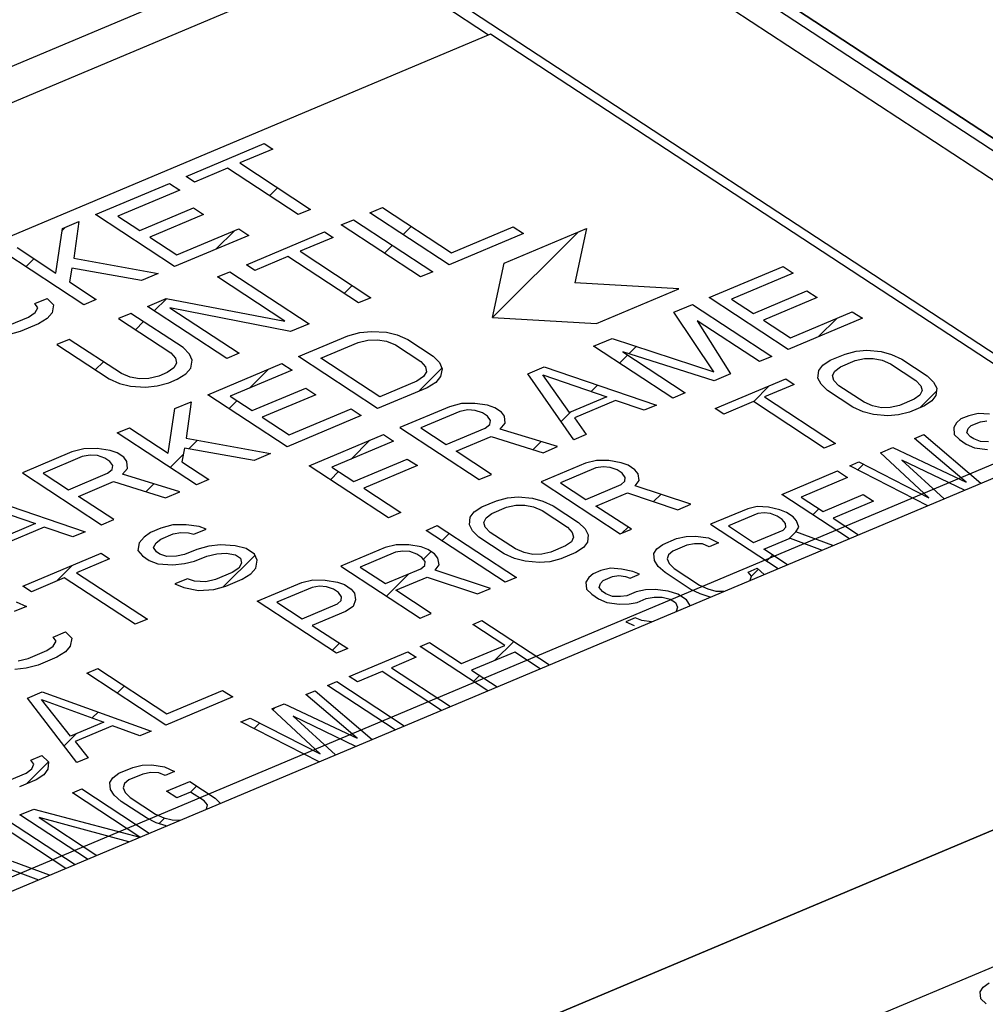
# Model space of a CAD drawing. Header units: millimetres. Extents: x 0 to 4620, y -1280 to 3267.
# Tile 92 of 103: x 3313 to 3359, y 2099 to 2145. Entities that reach past the tile are written whole.
import ezdxf

# ---------------------------------------------------------------- set-up
doc = ezdxf.new("R2010")
doc.units = ezdxf.units.MM
doc.header["$LTSCALE"] = 254.1
doc.layers.get('0').update_dxf_attribs({"linetype": 'CONTINUOUS'})
doc.layers.add('03___PRT_ALL_CURVES', color=7, linetype='CONTINUOUS')

msp = doc.modelspace()

# ---------------------------------------------------------------- linework, layer by layer
at = {"color": 7, "linetype": 'Continuous'}
for p, q in [((3373.33, 2130.319), (3342.462, 2150.554)), ((3335.205, 2144.641), (3265.825, 2115.449)), ((3364.041, 2125.738), (3335.205, 2144.641)), ((3320.787, 2137.902), (3324.494, 2139.461)), ((3324.494, 2139.461), (3324.893, 2139.2)), ((3324.893, 2139.2), (3323.333, 2138.543)), ((3323.333, 2138.543), (3326.685, 2136.345)), ((3322.747, 2138.297), (3321.186, 2137.64)), ((3326.1, 2136.099), (3322.747, 2138.297)), ((3316.495, 2136.096), (3320.007, 2137.573)), ((3320.007, 2137.573), (3320.486, 2137.259)), ((3321.186, 2137.64), (3320.787, 2137.902)), ((3320.486, 2137.259), (3317.559, 2136.028)), ((3320.246, 2133.636), (3316.495, 2136.096)), ((3318.597, 2135.348), (3321.133, 2136.415)), ((3321.612, 2136.101), (3319.076, 2135.034)), ((3321.133, 2136.415), (3321.612, 2136.101)), ((3326.685, 2136.345), (3326.1, 2136.099)), ((3329.496, 2136.182), (3330.082, 2136.429)), ((3333.248, 2133.723), (3329.496, 2136.182)), ((3330.082, 2136.429), (3333.354, 2134.283)), ((3314.934, 2135.439), (3315.715, 2135.767)), ((3315.715, 2135.767), (3315.475, 2134.034)), ((3317.559, 2136.028), (3318.597, 2135.348)), ((3328.131, 2135.608), (3328.716, 2135.854)), ((3328.716, 2135.854), (3332.467, 2133.395)), ((3314.624, 2133.332), (3314.934, 2135.439)), ((3320.353, 2134.197), (3323.279, 2135.428)), ((3323.279, 2135.428), (3323.758, 2135.114)), ((3323.643, 2133.72), (3327.35, 2135.279)), ((3327.35, 2135.279), (3327.749, 2135.018)), ((3331.882, 2133.149), (3328.131, 2135.608)), ((3336.76, 2135.201), (3333.248, 2133.723)), ((3333.354, 2134.283), (3336.281, 2135.515)), ((3335.844, 2133.806), (3339.746, 2135.448)), ((3336.281, 2135.515), (3336.76, 2135.201)), ((3339.746, 2135.448), (3339.203, 2132.864)), ((3319.076, 2135.034), (3320.353, 2134.197)), ((3323.758, 2135.114), (3320.246, 2133.636)), ((3327.749, 2135.018), (3326.188, 2134.361)), ((3315.954, 2131.83), (3312.203, 2134.29)), ((3312.788, 2134.536), (3314.624, 2133.332)), ((3326.188, 2134.361), (3329.541, 2132.163)), ((3315.475, 2134.034), (3319.466, 2133.308)), ((3325.603, 2134.115), (3324.042, 2133.458)), ((3328.955, 2131.917), (3325.603, 2134.115)), ((3335.301, 2131.222), (3335.844, 2133.806)), ((3315.386, 2133.567), (3315.262, 2132.914)), ((3318.686, 2132.98), (3315.386, 2133.567)), ((3319.466, 2133.308), (3318.686, 2132.98)), ((3322.277, 2133.145), (3322.863, 2133.391)), ((3322.863, 2133.391), (3326.614, 2130.932)), ((3324.042, 2133.458), (3323.643, 2133.72)), ((3332.467, 2133.395), (3331.882, 2133.149)), ((3345.549, 2132.169), (3349.061, 2133.647)), ((3349.539, 2133.333), (3346.613, 2132.102)), ((3349.061, 2133.647), (3349.539, 2133.333)), ((3315.262, 2132.914), (3316.539, 2132.077)), ((3325.47, 2131.052), (3322.277, 2133.145)), ((3344.123, 2132.579), (3339.203, 2132.864)), ((3340.221, 2130.937), (3344.123, 2132.579)), ((3347.65, 2131.421), (3350.187, 2132.489)), ((3350.187, 2132.489), (3350.666, 2132.175)), ((3313.631, 2131.884), (3314.216, 2132.13)), ((3313.772, 2131.686), (3313.631, 2131.884)), ((3314.216, 2132.13), (3314.517, 2131.827)), ((3316.539, 2132.077), (3315.954, 2131.83)), ((3318.961, 2131.749), (3319.839, 2132.119)), ((3319.839, 2132.119), (3325.47, 2131.052)), ((3329.541, 2132.163), (3328.955, 2131.917)), ((3349.3, 2129.71), (3345.549, 2132.169)), ((3346.613, 2132.102), (3347.65, 2131.421)), ((3350.666, 2132.175), (3348.129, 2131.108)), ((3313.329, 2131.241), (3313.639, 2131.458)), ((3313.639, 2131.458), (3313.772, 2131.686)), ((3314.446, 2131.454), (3314.216, 2131.185)), ((3314.517, 2131.827), (3314.446, 2131.454)), ((3318.18, 2131.421), (3317.595, 2131.175)), ((3320.654, 2129.799), (3318.18, 2131.421)), ((3322.712, 2129.29), (3318.961, 2131.749)), ((3325.736, 2130.563), (3320.025, 2131.682)), ((3320.025, 2131.682), (3323.297, 2129.537)), ((3343.89, 2131.472), (3344.768, 2131.841)), ((3345.779, 2128.658), (3343.89, 2131.472)), ((3344.768, 2131.841), (3348.52, 2129.382)), ((3349.406, 2130.27), (3352.333, 2131.502)), ((3352.333, 2131.502), (3352.812, 2131.188)), ((3312.451, 2130.872), (3313.329, 2131.241)), ((3314.216, 2131.185), (3313.808, 2130.927)), ((3317.595, 2131.175), (3320.069, 2129.553)), ((3335.301, 2131.222), (3340.221, 2130.937)), ((3347.934, 2129.136), (3344.981, 2131.071)), ((3344.981, 2131.071), (3346.569, 2128.561)), ((3348.129, 2131.108), (3349.406, 2130.27)), ((3352.812, 2131.188), (3349.3, 2129.71)), ((3312.93, 2130.558), (3312.362, 2130.405)), ((3313.808, 2130.927), (3312.93, 2130.558)), ((3326.614, 2130.932), (3325.736, 2130.563)), ((3328.45, 2130.359), (3329.018, 2130.512)), ((3329.018, 2130.512), (3329.567, 2130.571)), ((3329.567, 2130.571), (3330.277, 2130.526)), ((3330.277, 2130.526), (3330.791, 2130.399)), ((3315.253, 2130.19), (3314.668, 2129.943)), ((3317.728, 2128.568), (3315.253, 2130.19)), ((3326.109, 2129.374), (3328.45, 2130.359)), ((3327.173, 2129.306), (3328.929, 2130.045)), ((3328.929, 2130.045), (3329.399, 2130.157)), ((3329.399, 2130.157), (3329.851, 2130.175)), ((3329.851, 2130.175), (3330.286, 2130.1)), ((3330.286, 2130.1), (3330.703, 2129.932)), ((3330.791, 2130.399), (3331.288, 2130.178)), ((3331.288, 2130.178), (3332.485, 2129.393)), ((3340.086, 2129.871), (3340.964, 2130.24)), ((3340.964, 2130.24), (3345.779, 2128.658)), ((3275.744, 2088.587), (3373.175, 2129.581)), ((3314.668, 2129.943), (3317.143, 2128.321)), ((3320.069, 2129.553), (3320.291, 2129.302)), ((3320.956, 2129.496), (3320.654, 2129.799)), ((3330.703, 2129.932), (3331.9, 2129.147)), ((3343.837, 2127.412), (3340.086, 2129.871)), ((3345.788, 2128.233), (3341.469, 2129.594)), ((3341.469, 2129.594), (3344.422, 2127.658)), ((3351.994, 2129.498), (3352.513, 2129.63)), ((3352.513, 2129.63), (3353.024, 2129.673)), ((3353.024, 2129.673), (3353.694, 2129.612)), ((3353.694, 2129.612), (3354.189, 2129.476)), ((3320.291, 2129.302), (3320.335, 2129.063)), ((3321.08, 2129.205), (3320.956, 2129.496)), ((3321.009, 2128.832), (3321.08, 2129.205)), ((3323.297, 2129.537), (3322.712, 2129.29)), ((3329.86, 2126.914), (3326.109, 2129.374)), ((3329.967, 2127.475), (3327.173, 2129.306)), ((3331.9, 2129.147), (3332.122, 2128.897)), ((3332.485, 2129.393), (3332.787, 2129.091)), ((3332.787, 2129.091), (3332.911, 2128.799)), ((3348.52, 2129.382), (3347.934, 2129.136)), ((3350.933, 2128.965), (3351.292, 2129.202)), ((3351.292, 2129.202), (3351.994, 2129.498)), ((3351.771, 2128.888), (3352.473, 2129.184)), ((3352.473, 2129.184), (3352.904, 2129.279)), ((3352.904, 2129.279), (3353.327, 2129.286)), ((3353.327, 2129.286), (3353.742, 2129.203)), ((3353.742, 2129.203), (3354.149, 2129.03)), ((3354.189, 2129.476), (3354.676, 2129.252)), ((3354.676, 2129.252), (3355.873, 2128.467)), ((3320.202, 2128.836), (3319.892, 2128.619)), ((3320.335, 2129.063), (3320.202, 2128.836)), ((3320.779, 2128.563), (3321.009, 2128.832)), ((3321.816, 2127.568), (3325.328, 2129.045)), ((3325.807, 2128.731), (3322.881, 2127.5)), ((3325.328, 2129.045), (3325.807, 2128.731)), ((3332.166, 2128.658), (3332.033, 2128.43)), ((3332.122, 2128.897), (3332.166, 2128.658)), ((3332.911, 2128.799), (3332.84, 2128.426)), ((3336.964, 2128.557), (3337.744, 2128.886)), ((3337.744, 2128.886), (3343.057, 2127.083)), ((3350.709, 2128.356), (3350.741, 2128.713)), ((3350.741, 2128.713), (3350.933, 2128.965)), ((3351.396, 2128.473), (3351.499, 2128.688)), ((3351.499, 2128.688), (3351.771, 2128.888)), ((3354.149, 2129.03), (3355.347, 2128.245)), ((3317.143, 2128.321), (3317.639, 2128.101)), ((3318.145, 2128.399), (3317.728, 2128.568)), ((3318.579, 2128.325), (3318.145, 2128.399)), ((3319.032, 2128.343), (3318.579, 2128.325)), ((3319.502, 2128.455), (3319.032, 2128.343)), ((3319.892, 2128.619), (3319.502, 2128.455)), ((3319.98, 2128.141), (3320.371, 2128.305)), ((3320.371, 2128.305), (3320.779, 2128.563)), ((3331.722, 2128.213), (3329.967, 2127.475)), ((3332.033, 2128.43), (3331.722, 2128.213)), ((3332.609, 2128.157), (3332.201, 2127.899)), ((3332.84, 2128.426), (3332.609, 2128.157)), ((3339.154, 2125.441), (3336.964, 2128.557)), ((3337.673, 2128.512), (3340.706, 2127.469)), ((3338.95, 2126.73), (3337.673, 2128.512)), ((3346.569, 2128.561), (3345.788, 2128.233)), ((3345.848, 2126.912), (3349.185, 2128.316)), ((3349.185, 2128.316), (3349.584, 2128.054)), ((3350.853, 2128.073), (3350.709, 2128.356)), ((3351.46, 2128.242), (3351.396, 2128.473)), ((3351.691, 2127.996), (3351.46, 2128.242)), ((3355.347, 2128.245), (3355.578, 2127.999)), ((3355.873, 2128.467), (3356.185, 2128.168)), ((3356.185, 2128.168), (3356.328, 2127.885)), ((3317.639, 2128.101), (3318.154, 2127.974)), ((3318.154, 2127.974), (3318.863, 2127.929)), ((3318.863, 2127.929), (3319.413, 2127.988)), ((3319.413, 2127.988), (3319.98, 2128.141)), ((3323.918, 2126.82), (3326.455, 2127.887)), ((3326.455, 2127.887), (3326.933, 2127.573)), ((3332.201, 2127.899), (3329.86, 2126.914)), ((3349.584, 2128.054), (3348.179, 2127.463)), ((3351.164, 2127.774), (3350.853, 2128.073)), ((3352.362, 2126.989), (3351.164, 2127.774)), ((3352.888, 2127.211), (3351.691, 2127.996)), ((3355.642, 2127.768), (3355.538, 2127.553)), ((3355.578, 2127.999), (3355.642, 2127.768)), ((3356.328, 2127.885), (3356.296, 2127.528)), ((3320.255, 2126.911), (3321.036, 2127.239)), ((3321.036, 2127.239), (3320.796, 2125.506)), ((3325.568, 2125.108), (3321.816, 2127.568)), ((3322.881, 2127.5), (3323.918, 2126.82)), ((3326.933, 2127.573), (3324.397, 2126.506)), ((3340.706, 2127.469), (3338.95, 2126.73)), ((3341.123, 2127.301), (3339.172, 2126.48)), ((3342.471, 2126.837), (3341.123, 2127.301)), ((3344.422, 2127.658), (3343.837, 2127.412)), ((3347.652, 2127.242), (3346.248, 2126.65)), ((3351.005, 2125.044), (3347.652, 2127.242)), ((3348.179, 2127.463), (3351.531, 2125.266)), ((3355.267, 2127.353), (3354.564, 2127.057)), ((3355.538, 2127.553), (3355.267, 2127.353)), ((3356.105, 2127.276), (3355.746, 2127.039)), ((3356.296, 2127.528), (3356.105, 2127.276)), ((3319.945, 2124.804), (3320.255, 2126.911)), ((3325.674, 2125.669), (3328.601, 2126.9)), ((3328.601, 2126.9), (3329.08, 2126.586)), ((3333.257, 2126.998), (3330.915, 2126.013)), ((3333.753, 2126.777), (3331.9, 2125.997)), ((3333.824, 2127.151), (3333.257, 2126.998)), ((3334.126, 2126.848), (3333.753, 2126.777)), ((3334.454, 2127.158), (3333.824, 2127.151)), ((3334.481, 2126.825), (3334.126, 2126.848)), ((3335.066, 2127.072), (3334.454, 2127.158)), ((3334.818, 2126.709), (3334.481, 2126.825)), ((3335.403, 2126.956), (3335.066, 2127.072)), ((3335.722, 2126.746), (3335.403, 2126.956)), ((3343.057, 2127.083), (3342.471, 2126.837)), ((3346.248, 2126.65), (3345.848, 2126.912)), ((3352.848, 2126.765), (3352.362, 2126.989)), ((3353.343, 2126.629), (3352.848, 2126.765)), ((3353.295, 2127.039), (3352.888, 2127.211)), ((3353.71, 2126.956), (3353.295, 2127.039)), ((3354.133, 2126.962), (3353.71, 2126.956)), ((3354.564, 2127.057), (3354.133, 2126.962)), ((3355.746, 2127.039), (3355.043, 2126.743)), ((3324.397, 2126.506), (3325.674, 2125.669)), ((3329.08, 2126.586), (3325.568, 2125.108)), ((3335.057, 2126.552), (3334.818, 2126.709)), ((3335.199, 2126.354), (3335.057, 2126.552)), ((3335.164, 2126.168), (3335.199, 2126.354)), ((3335.864, 2126.548), (3335.722, 2126.746)), ((3335.891, 2126.216), (3335.864, 2126.548)), ((3339.172, 2126.48), (3339.74, 2125.688)), ((3354.014, 2126.568), (3353.343, 2126.629)), ((3354.525, 2126.611), (3354.014, 2126.568)), ((3355.043, 2126.743), (3354.525, 2126.611)), ((3357.479, 2126.422), (3357.266, 2126.247)), ((3357.845, 2126.576), (3357.479, 2126.422)), ((3358.291, 2126.678), (3357.845, 2126.576)), ((3357.958, 2126.108), (3358.397, 2126.293)), ((3358.823, 2126.644), (3358.291, 2126.678)), ((3358.397, 2126.293), (3358.696, 2126.333)), ((3317.524, 2125.762), (3318.109, 2126.008)), ((3318.109, 2126.008), (3319.945, 2124.804)), ((3330.915, 2126.013), (3334.667, 2123.553)), ((3331.9, 2125.997), (3333.097, 2125.212)), ((3333.097, 2125.212), (3334.951, 2125.992)), ((3334.951, 2125.992), (3335.164, 2126.168)), ((3335.66, 2125.947), (3335.891, 2126.216)), ((3338.374, 2125.113), (3335.66, 2125.947)), ((3357.266, 2126.247), (3357.133, 2126.019)), ((3357.133, 2126.019), (3357.16, 2125.687)), ((3357.759, 2125.767), (3357.818, 2125.964)), ((3357.818, 2125.964), (3357.958, 2126.108)), ((3321.275, 2123.302), (3317.524, 2125.762)), ((3320.796, 2125.506), (3324.787, 2124.78)), ((3326.623, 2124.207), (3330.135, 2125.684)), ((3330.614, 2125.37), (3327.687, 2124.139)), ((3330.135, 2125.684), (3330.614, 2125.37)), ((3333.576, 2124.898), (3335.235, 2125.596)), ((3335.235, 2125.596), (3337.691, 2124.826)), ((3339.74, 2125.688), (3339.154, 2125.441)), ((3355.284, 2125.499), (3355.723, 2125.683)), ((3357.719, 2123.43), (3355.284, 2125.499)), ((3355.723, 2125.683), (3358.425, 2123.375)), ((3357.16, 2125.687), (3357.406, 2125.446)), ((3357.406, 2125.446), (3357.725, 2125.237)), ((3357.925, 2125.579), (3357.759, 2125.767)), ((3358.084, 2125.474), (3357.925, 2125.579)), ((3358.397, 2125.348), (3358.084, 2125.474)), ((3315.945, 2125.011), (3315.378, 2124.859)), ((3316.575, 2125.019), (3315.945, 2125.011)), ((3317.187, 2124.933), (3316.575, 2125.019)), ((3317.524, 2124.817), (3317.187, 2124.933)), ((3320.708, 2125.039), (3320.584, 2124.386)), ((3324.007, 2124.452), (3320.708, 2125.039)), ((3335.252, 2123.8), (3333.576, 2124.898)), ((3337.691, 2124.826), (3338.374, 2125.113)), ((3351.531, 2125.266), (3351.005, 2125.044)), ((3353.675, 2124.821), (3354.26, 2125.068)), ((3354.26, 2125.068), (3357.719, 2123.43)), ((3357.725, 2125.237), (3358.118, 2125.059)), ((3358.118, 2125.059), (3358.73, 2124.973)), ((3358.776, 2125.336), (3358.397, 2125.348)), ((3315.378, 2124.859), (3313.036, 2123.874)), ((3315.874, 2124.638), (3314.021, 2123.858)), ((3316.247, 2124.709), (3315.874, 2124.638)), ((3316.602, 2124.686), (3316.247, 2124.709)), ((3316.939, 2124.57), (3316.602, 2124.686)), ((3317.178, 2124.413), (3316.939, 2124.57)), ((3317.843, 2124.607), (3317.524, 2124.817)), ((3317.985, 2124.409), (3317.843, 2124.607)), ((3324.787, 2124.78), (3324.007, 2124.452)), ((3328.725, 2123.459), (3331.261, 2124.526)), ((3331.261, 2124.526), (3331.74, 2124.212)), ((3340.221, 2124.459), (3339.703, 2124.326)), ((3340.812, 2124.449), (3340.221, 2124.459)), ((3341.395, 2124.351), (3340.812, 2124.449)), ((3355.963, 2122.692), (3353.675, 2124.821)), ((3357.647, 2123.048), (3354.686, 2124.474)), ((3354.686, 2124.474), (3356.689, 2122.645)), ((3317.072, 2123.853), (3317.285, 2124.029)), ((3317.32, 2124.215), (3317.178, 2124.413)), ((3317.285, 2124.029), (3317.32, 2124.215)), ((3317.781, 2123.808), (3318.012, 2124.077)), ((3318.012, 2124.077), (3317.985, 2124.409)), ((3320.584, 2124.386), (3321.861, 2123.549)), ((3330.375, 2121.747), (3326.623, 2124.207)), ((3327.687, 2124.139), (3328.725, 2123.459)), ((3331.74, 2124.212), (3329.204, 2123.145)), ((3339.703, 2124.326), (3337.595, 2123.44)), ((3340.189, 2124.102), (3338.521, 2123.4)), ((3340.533, 2124.16), (3340.189, 2124.102)), ((3340.868, 2124.129), (3340.533, 2124.16)), ((3341.195, 2124.009), (3340.868, 2124.129)), ((3341.435, 2123.852), (3341.195, 2124.009)), ((3341.722, 2124.231), (3341.395, 2124.351)), ((3342.041, 2124.022), (3341.722, 2124.231)), ((3342.193, 2123.828), (3342.041, 2124.022)), ((3348.992, 2122.851), (3351.626, 2123.959)), ((3351.626, 2123.959), (3352.105, 2123.646)), ((3352.211, 2124.206), (3352.65, 2124.39)), ((3355.912, 2122.317), (3352.211, 2124.206)), ((3352.65, 2124.39), (3355.963, 2122.692)), ((3313.036, 2123.874), (3316.788, 2121.414)), ((3314.021, 2123.858), (3315.218, 2123.073)), ((3315.218, 2123.073), (3317.072, 2123.853)), ((3320.495, 2122.974), (3317.781, 2123.808)), ((3321.861, 2123.549), (3321.275, 2123.302)), ((3334.667, 2123.553), (3335.252, 2123.8)), ((3341.586, 2123.658), (3341.435, 2123.852)), ((3341.57, 2123.48), (3341.586, 2123.658)), ((3342.057, 2123.255), (3342.249, 2123.508)), ((3342.249, 2123.508), (3342.193, 2123.828)), ((3352.105, 2123.646), (3349.91, 2122.722)), ((3315.697, 2122.759), (3317.355, 2123.457)), ((3317.355, 2123.457), (3319.812, 2122.687)), ((3329.204, 2123.145), (3330.96, 2121.994)), ((3337.595, 2123.44), (3341.347, 2120.98)), ((3338.521, 2123.4), (3339.719, 2122.615)), ((3339.719, 2122.615), (3341.387, 2123.317)), ((3341.387, 2123.317), (3341.57, 2123.48)), ((3344.683, 2122.384), (3342.057, 2123.255)), ((3310.695, 2122.888), (3316.007, 2121.086)), ((3317.373, 2121.661), (3315.697, 2122.759)), ((3319.812, 2122.687), (3320.495, 2122.974)), ((3335.488, 2122.553), (3336.007, 2122.685)), ((3336.007, 2122.685), (3336.518, 2122.729)), ((3336.518, 2122.729), (3337.188, 2122.667)), ((3337.188, 2122.667), (3337.683, 2122.532)), ((3340.197, 2122.301), (3341.69, 2122.929)), ((3341.69, 2122.929), (3344.069, 2122.126)), ((3352.193, 2120.753), (3348.992, 2122.851)), ((3349.91, 2122.722), (3350.947, 2122.042)), ((3350.947, 2122.042), (3352.85, 2122.842)), ((3352.85, 2122.842), (3353.329, 2122.528)), ((3310.624, 2122.515), (3313.657, 2121.472)), ((3334.427, 2122.021), (3334.786, 2122.258)), ((3334.786, 2122.258), (3335.488, 2122.553)), ((3335.265, 2121.944), (3335.967, 2122.239)), ((3335.967, 2122.239), (3336.398, 2122.335)), ((3336.398, 2122.335), (3336.821, 2122.341)), ((3336.821, 2122.341), (3337.236, 2122.258)), ((3337.236, 2122.258), (3337.643, 2122.085)), ((3337.683, 2122.532), (3338.17, 2122.307)), ((3338.17, 2122.307), (3339.367, 2121.522)), ((3341.874, 2121.202), (3340.197, 2122.301)), ((3344.069, 2122.126), (3344.683, 2122.384)), ((3347.382, 2122.174), (3345.626, 2121.435)), ((3347.828, 2122.276), (3347.382, 2122.174)), ((3348.36, 2122.242), (3347.828, 2122.276)), ((3348.899, 2122.125), (3348.36, 2122.242)), ((3349.211, 2121.999), (3348.899, 2122.125)), ((3353.329, 2122.528), (3351.426, 2121.728)), ((3316.788, 2121.414), (3317.373, 2121.661)), ((3330.96, 2121.994), (3330.375, 2121.747)), ((3334.203, 2121.411), (3334.235, 2121.768)), ((3334.235, 2121.768), (3334.427, 2122.021)), ((3334.89, 2121.528), (3334.993, 2121.744)), ((3334.993, 2121.744), (3335.265, 2121.944)), ((3337.643, 2122.085), (3338.841, 2121.3)), ((3347.855, 2121.943), (3346.464, 2121.358)), ((3348.154, 2121.983), (3347.855, 2121.943)), ((3348.46, 2121.94), (3348.154, 2121.983)), ((3348.772, 2121.814), (3348.46, 2121.94)), ((3349.012, 2121.657), (3348.772, 2121.814)), ((3349.178, 2121.469), (3349.012, 2121.657)), ((3349.531, 2121.789), (3349.211, 2121.999)), ((3349.697, 2121.602), (3349.531, 2121.789)), ((3351.426, 2121.728), (3352.632, 2120.938)), ((3313.657, 2121.472), (3311.901, 2120.733)), ((3314.074, 2121.303), (3312.123, 2120.482)), ((3315.422, 2120.84), (3314.074, 2121.303)), ((3319.599, 2121.251), (3319.111, 2121.046)), ((3320.167, 2121.404), (3319.599, 2121.251)), ((3320.797, 2121.411), (3320.167, 2121.404)), ((3321.408, 2121.325), (3320.797, 2121.411)), ((3321.16, 2120.963), (3321.745, 2121.209)), ((3321.745, 2121.209), (3321.408, 2121.325)), ((3332.152, 2121.149), (3332.679, 2121.371)), ((3332.679, 2121.371), (3336.43, 2118.912)), ((3334.347, 2121.128), (3334.203, 2121.411)), ((3334.953, 2121.297), (3334.89, 2121.528)), ((3335.185, 2121.051), (3334.953, 2121.297)), ((3338.841, 2121.3), (3339.072, 2121.054)), ((3339.367, 2121.522), (3339.679, 2121.224)), ((3339.679, 2121.224), (3339.822, 2120.94)), ((3341.347, 2120.98), (3341.874, 2121.202)), ((3345.626, 2121.435), (3348.827, 2119.337)), ((3346.464, 2121.358), (3347.662, 2120.573)), ((3349.052, 2121.158), (3349.192, 2121.303)), ((3349.192, 2121.303), (3349.178, 2121.469)), ((3349.664, 2121.072), (3349.797, 2121.3)), ((3349.797, 2121.3), (3349.697, 2121.602)), ((3316.007, 2121.086), (3315.422, 2120.84)), ((3318.801, 2120.83), (3318.571, 2120.561)), ((3319.111, 2121.046), (3318.801, 2120.83)), ((3319.378, 2120.557), (3319.59, 2120.732)), ((3319.59, 2120.732), (3320.176, 2120.978)), ((3320.176, 2120.978), (3320.548, 2121.049)), ((3320.548, 2121.049), (3320.903, 2121.027)), ((3320.903, 2121.027), (3321.16, 2120.963)), ((3335.903, 2118.69), (3332.152, 2121.149)), ((3334.658, 2120.829), (3334.347, 2121.128)), ((3335.855, 2120.044), (3334.658, 2120.829)), ((3336.382, 2120.266), (3335.185, 2121.051)), ((3339.136, 2120.823), (3339.032, 2120.608)), ((3339.072, 2121.054), (3339.136, 2120.823)), ((3339.822, 2120.94), (3339.79, 2120.583)), ((3343.358, 2120.481), (3344.017, 2120.758)), ((3344.017, 2120.758), (3344.462, 2120.86)), ((3344.462, 2120.86), (3344.915, 2120.878)), ((3344.915, 2120.878), (3345.527, 2120.792)), ((3345.527, 2120.792), (3345.999, 2120.561)), ((3347.662, 2120.573), (3349.052, 2121.158)), ((3348.141, 2120.26), (3349.384, 2120.783)), ((3349.384, 2120.783), (3350.903, 2120.21)), ((3351.41, 2120.424), (3349.664, 2121.072)), ((3318.571, 2120.561), (3318.5, 2120.187)), ((3319.245, 2120.329), (3319.378, 2120.557)), ((3319.386, 2120.131), (3319.245, 2120.329)), ((3321.293, 2120.246), (3320.708, 2120)), ((3321.861, 2120.399), (3321.293, 2120.246)), ((3322.411, 2120.458), (3321.861, 2120.399)), ((3323.12, 2120.413), (3322.411, 2120.458)), ((3323.634, 2120.286), (3323.12, 2120.413)), ((3324.034, 2120.024), (3323.634, 2120.286)), ((3330.22, 2120.337), (3328.113, 2119.45)), ((3330.739, 2120.469), (3330.22, 2120.337)), ((3331.33, 2120.46), (3330.739, 2120.469)), ((3331.912, 2120.361), (3331.33, 2120.46)), ((3332.24, 2120.241), (3331.912, 2120.361)), ((3332.559, 2120.032), (3332.24, 2120.241)), ((3336.789, 2120.094), (3336.382, 2120.266)), ((3338.761, 2120.408), (3338.058, 2120.112)), ((3339.032, 2120.608), (3338.761, 2120.408)), ((3339.599, 2120.331), (3339.24, 2120.094)), ((3339.79, 2120.583), (3339.599, 2120.331)), ((3342.939, 2120.047), (3343.072, 2120.275)), ((3343.072, 2120.275), (3343.358, 2120.481)), ((3344.496, 2120.444), (3343.837, 2120.167)), ((3344.868, 2120.515), (3344.496, 2120.444)), ((3345.247, 2120.503), (3344.868, 2120.515)), ((3345.56, 2120.376), (3345.247, 2120.503)), ((3345.999, 2120.561), (3345.56, 2120.376)), ((3349.266, 2119.522), (3348.141, 2120.26)), ((3313.063, 2118.501), (3316.77, 2120.061)), ((3317.169, 2119.799), (3315.608, 2119.143)), ((3316.77, 2120.061), (3317.169, 2119.799)), ((3318.5, 2120.187), (3318.721, 2119.937)), ((3318.721, 2119.937), (3319.041, 2119.728)), ((3319.546, 2120.026), (3319.386, 2120.131)), ((3319.883, 2119.91), (3319.546, 2120.026)), ((3320.335, 2119.929), (3319.883, 2119.91)), ((3320.708, 2120), (3320.335, 2119.929)), ((3321.187, 2119.686), (3321.772, 2119.932)), ((3321.772, 2119.932), (3322.242, 2120.044)), ((3322.242, 2120.044), (3322.694, 2120.062)), ((3322.694, 2120.062), (3323.129, 2119.987)), ((3323.129, 2119.987), (3323.368, 2119.83)), ((3323.368, 2119.83), (3323.413, 2119.591)), ((3324.158, 2119.733), (3324.034, 2120.024)), ((3330.707, 2120.112), (3329.039, 2119.41)), ((3331.05, 2120.17), (3330.707, 2120.112)), ((3331.386, 2120.14), (3331.05, 2120.17)), ((3331.713, 2120.02), (3331.386, 2120.14)), ((3331.952, 2119.863), (3331.713, 2120.02)), ((3332.104, 2119.669), (3331.952, 2119.863)), ((3332.711, 2119.838), (3332.559, 2120.032)), ((3332.766, 2119.518), (3332.711, 2119.838)), ((3336.342, 2119.82), (3335.855, 2120.044)), ((3336.837, 2119.684), (3336.342, 2119.82)), ((3337.204, 2120.011), (3336.789, 2120.094)), ((3337.627, 2120.017), (3337.204, 2120.011)), ((3338.058, 2120.112), (3337.627, 2120.017)), ((3338.537, 2119.798), (3338.018, 2119.666)), ((3339.24, 2120.094), (3338.537, 2119.798)), ((3342.966, 2119.714), (3342.939, 2120.047)), ((3343.624, 2119.992), (3343.564, 2119.795)), ((3343.564, 2119.795), (3343.658, 2119.576)), ((3343.837, 2120.167), (3343.624, 2119.992)), ((3388.578, 2119.401), (3294.767, 2079.93)), ((3319.041, 2119.728), (3319.457, 2119.559)), ((3319.457, 2119.559), (3320.167, 2119.514)), ((3320.167, 2119.514), (3320.717, 2119.574)), ((3320.717, 2119.574), (3321.187, 2119.686)), ((3323.28, 2119.364), (3322.969, 2119.147)), ((3323.413, 2119.591), (3323.28, 2119.364)), ((3323.856, 2119.091), (3324.087, 2119.36)), ((3324.087, 2119.36), (3324.158, 2119.733)), ((3328.113, 2119.45), (3331.865, 2116.991)), ((3329.039, 2119.41), (3330.236, 2118.625)), ((3330.236, 2118.625), (3331.904, 2119.327)), ((3331.904, 2119.327), (3332.088, 2119.49)), ((3332.088, 2119.49), (3332.104, 2119.669)), ((3332.575, 2119.266), (3332.766, 2119.518)), ((3337.508, 2119.623), (3336.837, 2119.684)), ((3338.018, 2119.666), (3337.508, 2119.623)), ((3340.877, 2119.351), (3340.432, 2119.25)), ((3341.409, 2119.317), (3340.877, 2119.351)), ((3341.948, 2119.2), (3341.409, 2119.317)), ((3343.139, 2119.444), (3342.966, 2119.714)), ((3343.465, 2119.151), (3343.139, 2119.444)), ((3343.658, 2119.576), (3343.904, 2119.336)), ((3343.904, 2119.336), (3345.101, 2118.551)), ((3347.396, 2119.173), (3347.835, 2119.358)), ((3347.835, 2119.358), (3348.161, 2119.065)), ((3315.023, 2118.896), (3313.462, 2118.24)), ((3318.375, 2116.699), (3315.023, 2118.896)), ((3315.608, 2119.143), (3318.961, 2116.945)), ((3320.85, 2118.857), (3320.264, 2118.61)), ((3321.187, 2118.741), (3320.85, 2118.857)), ((3322.969, 2119.147), (3322.189, 2118.819)), ((3322.668, 2118.505), (3323.448, 2118.833)), ((3323.448, 2118.833), (3323.856, 2119.091)), ((3330.715, 2118.311), (3332.208, 2118.939)), ((3332.208, 2118.939), (3334.586, 2118.136)), ((3335.201, 2118.395), (3332.575, 2119.266)), ((3336.43, 2118.912), (3335.903, 2118.69)), ((3339.853, 2118.92), (3339.72, 2118.692)), ((3340.066, 2119.096), (3339.853, 2118.92)), ((3340.432, 2119.25), (3340.066, 2119.096)), ((3340.545, 2118.782), (3340.984, 2118.966)), ((3340.984, 2118.966), (3341.283, 2119.006)), ((3341.283, 2119.006), (3341.589, 2118.963)), ((3341.589, 2118.963), (3341.822, 2118.889)), ((3341.822, 2118.889), (3342.261, 2119.074)), ((3342.261, 2119.074), (3341.948, 2119.2)), ((3344.662, 2118.366), (3343.465, 2119.151)), ((3347.562, 2118.985), (3347.396, 2119.173)), ((3347.502, 2118.788), (3347.562, 2118.985)), ((3313.462, 2118.24), (3313.063, 2118.501)), ((3320.264, 2118.61), (3320.681, 2118.442)), ((3320.681, 2118.442), (3321.373, 2118.304)), ((3321.719, 2118.707), (3321.187, 2118.741)), ((3322.189, 2118.819), (3321.719, 2118.707)), ((3322.1, 2118.352), (3322.668, 2118.505)), ((3324.162, 2117.788), (3326.269, 2118.674)), ((3326.756, 2118.45), (3325.088, 2117.748)), ((3326.269, 2118.674), (3326.788, 2118.807)), ((3327.099, 2118.508), (3326.756, 2118.45)), ((3326.788, 2118.807), (3327.379, 2118.797)), ((3327.435, 2118.477), (3327.099, 2118.508)), ((3327.379, 2118.797), (3327.961, 2118.699)), ((3327.762, 2118.357), (3327.435, 2118.477)), ((3327.961, 2118.699), (3328.289, 2118.579)), ((3328.289, 2118.579), (3328.608, 2118.37)), ((3328.608, 2118.37), (3328.76, 2118.176)), ((3334.586, 2118.136), (3335.201, 2118.395)), ((3339.72, 2118.692), (3339.747, 2118.36)), ((3340.345, 2118.44), (3340.405, 2118.637)), ((3340.511, 2118.252), (3340.345, 2118.44)), ((3340.405, 2118.637), (3340.545, 2118.782)), ((3345.134, 2118.136), (3344.662, 2118.366)), ((3345.101, 2118.551), (3345.493, 2118.373)), ((3345.493, 2118.373), (3345.879, 2118.277)), ((3321.373, 2118.304), (3322.1, 2118.352)), ((3328.001, 2118.2), (3327.762, 2118.357)), ((3328.153, 2118.006), (3328.001, 2118.2)), ((3328.137, 2117.828), (3328.153, 2118.006)), ((3328.76, 2118.176), (3328.816, 2117.856)), ((3332.391, 2117.213), (3330.715, 2118.311)), ((3339.747, 2118.36), (3339.993, 2118.12)), ((3339.993, 2118.12), (3340.312, 2117.911)), ((3340.312, 2117.911), (3340.704, 2117.732)), ((3340.671, 2118.148), (3340.511, 2118.252)), ((3340.984, 2118.021), (3340.671, 2118.148)), ((3341.363, 2118.009), (3340.984, 2118.021)), ((3341.662, 2118.049), (3341.363, 2118.009)), ((3342.101, 2118.234), (3341.662, 2118.049)), ((3342.547, 2118.335), (3342.101, 2118.234)), ((3342.141, 2117.735), (3342.58, 2117.92)), ((3342.999, 2118.354), (3342.547, 2118.335)), ((3342.58, 2117.92), (3342.953, 2117.991)), ((3342.953, 2117.991), (3343.332, 2117.978)), ((3343.611, 2118.268), (3342.999, 2118.354)), ((3343.332, 2117.978), (3343.717, 2117.883)), ((3344.077, 2118.12), (3343.611, 2118.268)), ((3344.476, 2117.858), (3344.077, 2118.12)), ((3345.6, 2117.988), (3345.134, 2118.136)), ((3345.879, 2118.277), (3346.258, 2118.265)), ((3313.241, 2117.545), (3312.655, 2117.299)), ((3312.744, 2117.766), (3313.241, 2117.545)), ((3327.914, 2115.329), (3324.162, 2117.788)), ((3325.088, 2117.748), (3326.285, 2116.963)), ((3326.285, 2116.963), (3327.954, 2117.665)), ((3327.954, 2117.665), (3328.137, 2117.828)), ((3328.704, 2117.551), (3328.345, 2117.314)), ((3328.816, 2117.856), (3328.704, 2117.551)), ((3340.704, 2117.732), (3341.316, 2117.646)), ((3341.316, 2117.646), (3341.769, 2117.664)), ((3341.769, 2117.664), (3342.141, 2117.735)), ((3343.717, 2117.883), (3343.957, 2117.726)), ((3343.957, 2117.726), (3344.05, 2117.508)), ((3344.05, 2117.508), (3343.99, 2117.311)), ((3344.649, 2117.588), (3344.476, 2117.858)), ((3328.345, 2117.314), (3326.764, 2116.649)), ((3331.865, 2116.991), (3332.391, 2117.213)), ((3342.048, 2117.009), (3341.609, 2116.824)), ((3342.361, 2116.883), (3342.048, 2117.009)), ((3318.961, 2116.945), (3318.375, 2116.699)), ((3326.764, 2116.649), (3328.44, 2115.55)), ((3334.359, 2116.694), (3334.798, 2116.879)), ((3335.875, 2115.7), (3334.359, 2116.694)), ((3334.798, 2116.879), (3337.999, 2114.781)), ((3341.609, 2116.824), (3342.001, 2116.646)), ((3342.82, 2116.818), (3342.361, 2116.883)), ((3314.491, 2116.095), (3315.076, 2116.342)), ((3314.633, 2115.897), (3314.491, 2116.095)), ((3315.076, 2116.342), (3315.378, 2116.039)), ((3315.378, 2116.039), (3315.307, 2115.666)), ((3314.19, 2115.453), (3314.5, 2115.67)), ((3314.5, 2115.67), (3314.633, 2115.897)), ((3315.307, 2115.666), (3315.076, 2115.397)), ((3331.871, 2115.648), (3332.31, 2115.833)), ((3335.072, 2113.549), (3331.871, 2115.648)), ((3332.31, 2115.833), (3333.827, 2114.838)), ((3333.827, 2114.838), (3335.875, 2115.7)), ((3313.312, 2115.084), (3314.19, 2115.453)), ((3314.668, 2115.139), (3313.79, 2114.77)), ((3315.076, 2115.397), (3314.668, 2115.139)), ((3328.44, 2115.55), (3327.914, 2115.329)), ((3328.506, 2114.232), (3331.286, 2115.402)), ((3331.685, 2115.14), (3330.514, 2114.647)), ((3331.286, 2115.402), (3331.685, 2115.14)), ((3336.354, 2115.386), (3334.306, 2114.524)), ((3337.56, 2114.596), (3336.354, 2115.386)), ((3312.841, 2114.972), (3313.312, 2115.084)), ((3313.79, 2114.77), (3313.223, 2114.617)), ((3330.514, 2114.647), (3333.316, 2112.811)), ((3313.223, 2114.617), (3312.673, 2114.557)), ((3316.085, 2114.389), (3316.612, 2114.611)), ((3319.836, 2111.93), (3316.085, 2114.389)), ((3316.612, 2114.611), (3319.884, 2112.466)), ((3328.905, 2113.97), (3328.506, 2114.232)), ((3330.075, 2114.463), (3328.905, 2113.97)), ((3332.877, 2112.626), (3330.075, 2114.463)), ((3334.306, 2114.524), (3335.511, 2113.734)), ((3327.481, 2113.801), (3327.92, 2113.986)), ((3330.682, 2111.702), (3327.481, 2113.801)), ((3327.92, 2113.986), (3331.121, 2111.887)), ((3313.275, 2113.207), (3313.978, 2113.503)), ((3313.978, 2113.503), (3319.134, 2111.634)), ((3322.997, 2113.26), (3319.836, 2111.93)), ((3319.884, 2112.466), (3322.518, 2113.574)), ((3322.518, 2113.574), (3322.997, 2113.26)), ((3326.457, 2113.37), (3326.896, 2113.555)), ((3328.891, 2111.302), (3326.457, 2113.37)), ((3326.896, 2113.555), (3329.598, 2111.246)), ((3315.622, 2110.157), (3313.275, 2113.207)), ((3313.946, 2113.146), (3316.891, 2112.065)), ((3315.311, 2111.4), (3313.946, 2113.146)), ((3324.847, 2112.693), (3325.433, 2112.939)), ((3325.433, 2112.939), (3328.891, 2111.302)), ((3327.136, 2110.563), (3324.847, 2112.693)), ((3328.82, 2110.919), (3325.858, 2112.345)), ((3325.858, 2112.345), (3327.862, 2110.516)), ((3316.891, 2112.065), (3315.311, 2111.4)), ((3317.298, 2111.893), (3315.542, 2111.154)), ((3318.607, 2111.413), (3317.298, 2111.893)), ((3323.384, 2112.077), (3323.823, 2112.262)), ((3327.085, 2110.189), (3323.384, 2112.077)), ((3323.823, 2112.262), (3327.136, 2110.563)), ((3384.991, 2111.418), (3315.611, 2082.226)), ((3319.134, 2111.634), (3318.607, 2111.413)), ((3315.542, 2111.154), (3316.149, 2110.379)), ((3313.435, 2110.268), (3313.962, 2110.489)), ((3313.962, 2110.489), (3314.273, 2110.191)), ((3313.587, 2110.074), (3313.435, 2110.268)), ((3313.483, 2109.858), (3313.587, 2110.074)), ((3314.273, 2110.191), (3314.241, 2109.834)), ((3316.149, 2110.379), (3315.622, 2110.157)), ((3318.263, 2109.922), (3318.708, 2110.024)), ((3318.708, 2110.024), (3319.16, 2110.042)), ((3319.16, 2110.042), (3319.772, 2109.956)), ((3312.421, 2109.326), (3313.211, 2109.658)), ((3313.211, 2109.658), (3313.483, 2109.858)), ((3314.049, 2109.581), (3313.69, 2109.344)), ((3314.241, 2109.834), (3314.049, 2109.581)), ((3317.318, 2109.439), (3317.604, 2109.645)), ((3317.604, 2109.645), (3318.263, 2109.922)), ((3318.741, 2109.608), (3318.083, 2109.331)), ((3319.114, 2109.679), (3318.741, 2109.608)), ((3319.493, 2109.667), (3319.114, 2109.679)), ((3319.806, 2109.54), (3319.493, 2109.667)), ((3319.772, 2109.956), (3320.245, 2109.725)), ((3320.245, 2109.725), (3319.806, 2109.54)), ((3313.69, 2109.344), (3312.9, 2109.012)), ((3317.185, 2109.211), (3317.318, 2109.439)), ((3317.212, 2108.879), (3317.185, 2109.211)), ((3317.87, 2109.156), (3317.81, 2108.959)), ((3318.083, 2109.331), (3317.87, 2109.156)), ((3319.866, 2108.792), (3320.963, 2109.254)), ((3320.963, 2109.254), (3322.16, 2108.469)), ((3315.409, 2108.721), (3315.848, 2108.906)), ((3318.602, 2106.629), (3315.409, 2108.721)), ((3315.848, 2108.906), (3319.049, 2106.808)), ((3317.385, 2108.608), (3317.212, 2108.879)), ((3317.71, 2108.315), (3317.385, 2108.608)), ((3317.81, 2108.959), (3317.903, 2108.74)), ((3317.903, 2108.74), (3318.149, 2108.5)), ((3320.344, 2108.479), (3319.866, 2108.792)), ((3321.003, 2108.756), (3320.344, 2108.479)), ((3321.641, 2108.337), (3321.003, 2108.756)), ((3318.908, 2107.53), (3317.71, 2108.315)), ((3318.149, 2108.5), (3319.347, 2107.715)), ((3321.808, 2108.149), (3321.641, 2108.337)), ((3321.748, 2107.952), (3321.808, 2108.149)), ((3322.16, 2108.469), (3322.406, 2108.229)), ((3312.921, 2107.675), (3313.58, 2107.952)), ((3316.123, 2105.576), (3312.921, 2107.675)), ((3313.58, 2107.952), (3318.602, 2106.629)), ((3319.347, 2107.715), (3319.739, 2107.537)), ((3315.098, 2105.145), (3311.897, 2107.244)), ((3312.336, 2107.429), (3315.537, 2105.33)), ((3318.083, 2106.401), (3313.839, 2107.546)), ((3313.839, 2107.546), (3316.562, 2105.761)), ((3319.38, 2107.3), (3318.908, 2107.53)), ((3319.846, 2107.152), (3319.38, 2107.3)), ((3319.739, 2107.537), (3320.125, 2107.441)), ((3320.125, 2107.441), (3320.504, 2107.429)), ((3314.316, 2104.816), (3312.569, 2105.465)), ((3312.29, 2105.175), (3313.809, 2104.603)), ((3358.528, 2099.524), (3358.814, 2099.73)), ((3358.395, 2099.296), (3358.528, 2099.524)), ((3358.421, 2098.964), (3358.395, 2099.296)), ((3358.667, 2098.724), (3358.421, 2098.964))]:
    msp.add_line(p, q, dxfattribs=at)
at = {"color": 6, "linetype": 'Continuous'}
for p, q in [((3328.64, 2149.896), (3298.496, 2137.213)), ((3341.393, 2149.28), (3367.34, 2132.271)), ((3329.346, 2148.471), (3298.496, 2135.491)), ((3335.102, 2144.597), (3332.942, 2146.014)), ((3364.499, 2125.93), (3333.382, 2146.328))]:
    msp.add_line(p, q, dxfattribs=at)
at = {"color": 2, "linetype": 'Continuous'}
for p, q in [((3324.737, 2136.992), (3325.117, 2137.373)), ((3314.92, 2135.343), (3315.076, 2135.498)), ((3322.205, 2134.46), (3323.094, 2135.35)), ((3331.065, 2135.154), (3331.446, 2135.534)), ((3335.301, 2131.222), (3339.367, 2135.288)), ((3330.177, 2134.266), (3330.558, 2134.646)), ((3313.208, 2133.631), (3313.588, 2134.011)), ((3328.275, 2132.363), (3328.655, 2132.744)), ((3319.283, 2131.538), (3319.859, 2132.115)), ((3318.395, 2130.65), (3318.775, 2131.031)), ((3350.721, 2130.308), (3351.61, 2131.198)), ((3341.751, 2129.505), (3342.109, 2129.864)), ((3316.492, 2128.748), (3316.873, 2129.128)), ((3341.312, 2129.067), (3341.693, 2129.447)), ((3323.797, 2127.886), (3324.687, 2128.775)), ((3331.816, 2127.737), (3332.901, 2128.822)), ((3339.968, 2127.723), (3340.273, 2128.028)), ((3347.653, 2127.241), (3348.397, 2127.984)), ((3355.526, 2126.946), (3356.315, 2127.735)), ((3322.821, 2126.909), (3323.201, 2127.29)), ((3338.549, 2126.303), (3338.994, 2126.749)), ((3320.914, 2125.003), (3321.322, 2125.411)), ((3328.603, 2124.524), (3329.492, 2125.414)), ((3337.219, 2124.974), (3337.597, 2125.352)), ((3320.03, 2124.119), (3320.651, 2124.739)), ((3352.592, 2124.012), (3352.862, 2124.282)), ((3327.627, 2123.548), (3328.008, 2123.929)), ((3318.888, 2122.977), (3319.264, 2123.352)), ((3342.925, 2122.512), (3343.267, 2122.854)), ((3350.465, 2121.885), (3350.751, 2122.171)), ((3341.427, 2121.014), (3341.717, 2121.305)), ((3332.903, 2120.657), (3333.245, 2121)), ((3349.347, 2120.767), (3349.68, 2121.101)), ((3322.552, 2118.474), (3324.054, 2119.976)), ((3332.021, 2119.775), (3332.389, 2120.143)), ((3348.277, 2119.697), (3348.563, 2119.983)), ((3314.652, 2118.74), (3315.393, 2119.482)), ((3347.561, 2118.981), (3347.889, 2119.309)), ((3330.277, 2118.032), (3331.332, 2119.086)), ((3327.709, 2115.463), (3328.051, 2115.805)), ((3335.396, 2114.983), (3336.304, 2115.892)), ((3334.402, 2113.989), (3334.687, 2114.274)), ((3317.524, 2113.446), (3317.867, 2113.788)), ((3316.344, 2112.266), (3316.623, 2112.544)), ((3324.894, 2112.649), (3325.004, 2112.759)), ((3324.005, 2111.76), (3324.275, 2112.03)), ((3315.019, 2110.94), (3315.601, 2111.523)), ((3313.228, 2109.15), (3314.271, 2110.192)), ((3321, 2108.754), (3321.287, 2109.042)), ((3319.505, 2107.26), (3319.774, 2107.528))]:
    msp.add_line(p, q, dxfattribs=at)
at = {"layer": '03___PRT_ALL_CURVES', "color": 4, "linetype": 'Continuous'}
for p, q in [((3341.291, 2150.735), (3372.159, 2130.5)), ((3342.462, 2150.554), (3373.33, 2130.319)), ((3275.744, 2088.587), (3373.175, 2129.581)), ((3275.916, 2089.333), (3372.004, 2129.762)), ((3294.767, 2079.93), (3388.578, 2119.401))]:
    msp.add_line(p, q, dxfattribs=at)

doc.saveas('drawing.dxf')
